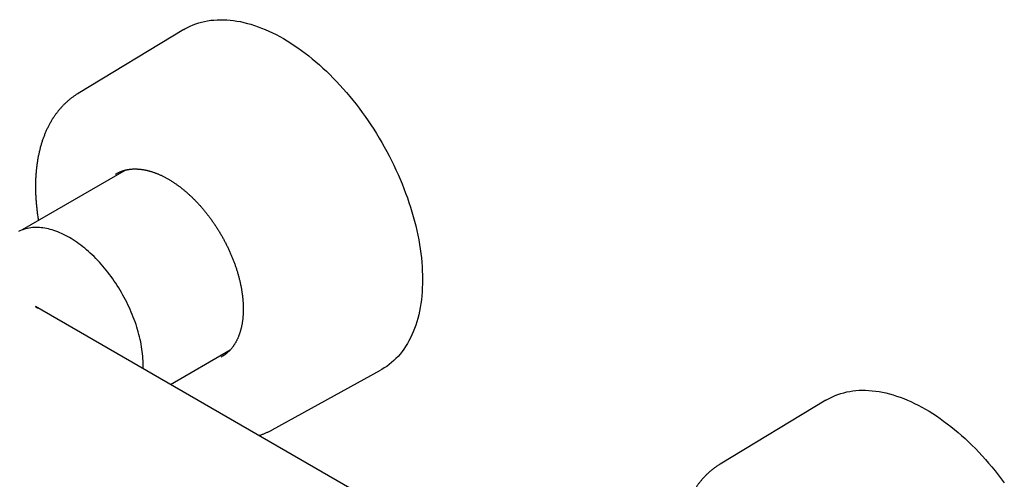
# Model space of a CAD drawing. Header units: millimetres. Extents: x 8 to 905, y 12 to 449.
# Tile 12 of 13: x 730 to 892, y 173 to 249. Entities that reach past the tile are written whole.
import ezdxf

# ---------------------------------------------------------------- set-up
doc = ezdxf.new("R2010")
doc.units = ezdxf.units.MM

msp = doc.modelspace()

# ---------------------------------------------------------------- linework, layer by layer
at = {"color": 7, "linetype": 'Continuous', "lineweight": 30}
for p, q in [((756.71, 247.44), (739.22, 236.86)), ((747.19, 224.26), (730.01, 214.33)), ((824.21, 148.53), (732.18, 201.66)), ((754.47, 188.79), (764.37, 194.51)), ((771.29, 181.3), (789.2, 191.15)), ((862.77, 186.21), (845.28, 175.63))]:
    msp.add_line(p, q, dxfattribs=at)
at = {"color": 7, "linetype": 'Continuous', "lineweight": 30, "flags": 128}
for points in [[(756.71, 247.44), (756.89, 247.55), (757.33, 247.79), (757.77, 248.01), (758.22, 248.2), (758.68, 248.38), (759.15, 248.54), (759.64, 248.67), (760.13, 248.79), (760.63, 248.89), (761.14, 248.97), (761.65, 249.02), (762.18, 249.06), (762.71, 249.07), (763.25, 249.07), (763.8, 249.05), (764.35, 249), (764.91, 248.94), (765.47, 248.85), (766.04, 248.75), (766.62, 248.62), (767.2, 248.47), (767.78, 248.31), (768.37, 248.12), (768.96, 247.92), (769.55, 247.69), (770.15, 247.45), (770.74, 247.19), (771.34, 246.9), (771.94, 246.6), (772.54, 246.28), (773.14, 245.94), (773.75, 245.59), (774.35, 245.21), (774.95, 244.82), (775.55, 244.41), (776.14, 243.99), (776.74, 243.54), (777.33, 243.08), (777.92, 242.61), (778.51, 242.11), (779.09, 241.61), (779.67, 241.08), (780.25, 240.55), (780.82, 239.99), (781.38, 239.43), (781.94, 238.85), (782.49, 238.25), (783.04, 237.65), (783.58, 237.03), (784.11, 236.4), (784.64, 235.76), (785.15, 235.1), (785.66, 234.44), (786.16, 233.76), (786.65, 233.08), (787.13, 232.38), (787.61, 231.68), (788.07, 230.97), (788.52, 230.25), (788.96, 229.52), (789.39, 228.79), (789.81, 228.05), (790.22, 227.3), (790.62, 226.55), (791, 225.8), (791.38, 225.04), (791.74, 224.27), (792.08, 223.5), (792.42, 222.73), (792.74, 221.96), (793.05, 221.19), (793.34, 220.41), (793.62, 219.63), (793.89, 218.86), (794.14, 218.08), (794.38, 217.31), (794.6, 216.53), (794.81, 215.76), (795, 214.99), (795.18, 214.22), (795.34, 213.46), (795.49, 212.7), (795.62, 211.95), (795.74, 211.2), (795.84, 210.45), (795.93, 209.72), (796, 208.99), (796.05, 208.26), (796.09, 207.55), (796.12, 206.84), (796.13, 206.14), (796.12, 205.45), (796.09, 204.77), (796.05, 204.1), (796, 203.44), (795.93, 202.79), (795.84, 202.15), (795.74, 201.53), (795.62, 200.91), (795.49, 200.31), (795.34, 199.72), (795.18, 199.15), (795, 198.59), (794.81, 198.04), (794.6, 197.51), (794.38, 196.99), (794.14, 196.49), (793.89, 196.01), (793.62, 195.54), (793.34, 195.09), (793.05, 194.65), (792.74, 194.23), (792.42, 193.83), (792.08, 193.44), (791.74, 193.08), (791.38, 192.73), (791, 192.4), (790.62, 192.08), (790.22, 191.79), (789.81, 191.52), (789.39, 191.26), (789.2, 191.15)], [(745.43, 223.56), (745.54, 223.62), (745.65, 223.68)], [(749.98, 191.39), (749.98, 191.59), (749.99, 191.96), (749.98, 192.33), (749.97, 192.7), (749.95, 193.08), (749.92, 193.47), (749.88, 193.85), (749.84, 194.25), (749.78, 194.64), (749.72, 195.04), (749.65, 195.44), (749.57, 195.84), (749.48, 196.25), (749.39, 196.65), (749.29, 197.06), (749.18, 197.47), (749.06, 197.88), (748.93, 198.29), (748.8, 198.7), (748.66, 199.12), (748.51, 199.53), (748.35, 199.94), (748.19, 200.35), (748.02, 200.76), (747.84, 201.17), (747.66, 201.58), (747.47, 201.98), (747.27, 202.39), (747.06, 202.79), (746.85, 203.19), (746.64, 203.58), (746.41, 203.98), (746.19, 204.37), (745.95, 204.75), (745.71, 205.13), (745.47, 205.51), (745.21, 205.88), (744.96, 206.25), (744.7, 206.62), (744.43, 206.97), (744.16, 207.33), (743.89, 207.67), (743.61, 208.02), (743.33, 208.35), (743.04, 208.68), (742.75, 209), (742.46, 209.32), (742.16, 209.62), (741.86, 209.92), (741.56, 210.22), (741.25, 210.5), (740.95, 210.78), (740.64, 211.05), (740.33, 211.31), (740.01, 211.56), (739.7, 211.81), (739.38, 212.04), (739.06, 212.27), (738.75, 212.49), (738.43, 212.69), (738.11, 212.89), (737.79, 213.08), (737.47, 213.26), (737.15, 213.43), (736.83, 213.59), (736.51, 213.74), (736.2, 213.88), (735.88, 214.01), (735.57, 214.13), (735.25, 214.24), (734.94, 214.34), (734.63, 214.42), (734.33, 214.5), (734.02, 214.57), (733.72, 214.62), (733.42, 214.67), (733.12, 214.7), (732.83, 214.73), (732.54, 214.74), (732.25, 214.74), (731.97, 214.73), (731.69, 214.72), (731.42, 214.69), (731.15, 214.64), (730.88, 214.59), (730.62, 214.53), (730.36, 214.46), (730.11, 214.37), (729.87, 214.28), (729.63, 214.18), (729.39, 214.06)], [(763.09, 193.46), (762.99, 193.4), (762.88, 193.33)], [(862.77, 186.21), (862.96, 186.32), (863.39, 186.56), (863.83, 186.77), (864.29, 186.97), (864.75, 187.15), (865.22, 187.31), (865.7, 187.44), (866.19, 187.56), (866.69, 187.66), (867.2, 187.73), (867.72, 187.79), (868.25, 187.83), (868.78, 187.84), (869.32, 187.84), (869.86, 187.82), (870.42, 187.77), (870.98, 187.71), (871.54, 187.62), (872.11, 187.51), (872.68, 187.39), (873.26, 187.24), (873.85, 187.08), (874.43, 186.89), (875.02, 186.69), (875.62, 186.46), (876.21, 186.22), (876.81, 185.96), (877.41, 185.67), (878.01, 185.37), (878.61, 185.05), (879.21, 184.71), (879.81, 184.36), (880.41, 183.98), (881.01, 183.59), (881.61, 183.18), (882.21, 182.76), (882.81, 182.31), (883.4, 181.85), (883.99, 181.38), (884.58, 180.88), (885.16, 180.38), (885.74, 179.85), (886.31, 179.32), (886.88, 178.76), (887.45, 178.2), (888.01, 177.62), (888.56, 177.02), (889.1, 176.42), (889.64, 175.8), (890.18, 175.17), (890.7, 174.53), (891.22, 173.87), (891.73, 173.21), (892.23, 172.53)]]:
    msp.add_lwpolyline(points, dxfattribs=at)
at = {"color": 7, "linetype": 'Continuous', "lineweight": 30}
for points, knots in [([(739.22, 236.86), (739.19, 236.85), (739.1, 236.79), (738.93, 236.69), (738.73, 236.56), (738.54, 236.42), (738.34, 236.28), (738.15, 236.14), (737.96, 235.99), (737.77, 235.84), (737.58, 235.68), (737.4, 235.52), (737.22, 235.36), (737.04, 235.19), (736.87, 235.02), (736.7, 234.84), (736.53, 234.66), (736.36, 234.48), (736.2, 234.29), (736.04, 234.1), (735.88, 233.9), (735.73, 233.7), (735.57, 233.5), (735.42, 233.29), (735.28, 233.09), (735.18, 232.94), (735.1, 232.82), (735.02, 232.69), (734.91, 232.5), (734.77, 232.28), (734.64, 232.05), (734.51, 231.82), (734.39, 231.59), (734.27, 231.35), (734.15, 231.11), (734.03, 230.86), (733.92, 230.62), (733.81, 230.36), (733.71, 230.11), (733.61, 229.85), (733.51, 229.59), (733.41, 229.33), (733.32, 229.06), (733.23, 228.79), (733.15, 228.51), (733.07, 228.24), (732.99, 227.96), (732.92, 227.67), (732.85, 227.39), (732.78, 227.1), (732.72, 226.81), (732.66, 226.52), (732.6, 226.22), (732.55, 225.92), (732.5, 225.62), (732.46, 225.32), (732.41, 225.01), (732.38, 224.71), (732.34, 224.4), (732.31, 224.08), (732.28, 223.77), (732.26, 223.45), (732.24, 223.13), (732.22, 222.81), (732.21, 222.49), (732.2, 222.16), (732.2, 221.84), (732.19, 221.51), (732.2, 221.18), (732.2, 220.85), (732.21, 220.51), (732.22, 220.18), (732.24, 219.84), (732.26, 219.5), (732.28, 219.16), (732.31, 218.82), (732.34, 218.48), (732.37, 218.14), (732.41, 217.79), (732.45, 217.45), (732.49, 217.1), (732.54, 216.75), (732.59, 216.4), (732.63, 216.11), (732.66, 215.93), (732.67, 215.87)], [0, 0, 0, 0, 0.004465, 0.016378, 0.028292, 0.040209, 0.052131, 0.064059, 0.075994, 0.087939, 0.099893, 0.111859, 0.123837, 0.135829, 0.147836, 0.15986, 0.1719, 0.183958, 0.196034, 0.20813, 0.220246, 0.232382, 0.244539, 0.256718, 0.268918, 0.280523, 0.282376, 0.289203, 0.301469, 0.313748, 0.32605, 0.338372, 0.350716, 0.36308, 0.375464, 0.387868, 0.400292, 0.412733, 0.425193, 0.43767, 0.450163, 0.462672, 0.475196, 0.487734, 0.500285, 0.512849, 0.525425, 0.538012, 0.550609, 0.563215, 0.57583, 0.588453, 0.601084, 0.613721, 0.626363, 0.639012, 0.651664, 0.664321, 0.676982, 0.689645, 0.702311, 0.71498, 0.727649, 0.74032, 0.752992, 0.765665, 0.778337, 0.791009, 0.803681, 0.816352, 0.829022, 0.841691, 0.854359, 0.867025, 0.879689, 0.892352, 0.905012, 0.917671, 0.930327, 0.942982, 0.955633, 0.968283, 0.98093, 0.993575, 1, 1, 1, 1]), ([(745.65, 223.68), (745.68, 223.7), (745.76, 223.74), (745.89, 223.81), (746.04, 223.88), (746.19, 223.94), (746.35, 224.01), (746.5, 224.06), (746.66, 224.12), (746.82, 224.16), (746.98, 224.21), (747.15, 224.25), (747.31, 224.28), (747.48, 224.31), (747.65, 224.34), (747.82, 224.36), (747.99, 224.38), (748.17, 224.4), (748.34, 224.41), (748.52, 224.41), (748.7, 224.41), (748.88, 224.41), (749.06, 224.4), (749.25, 224.39), (749.43, 224.37), (749.62, 224.35), (749.81, 224.33), (749.99, 224.3), (750.18, 224.27), (750.38, 224.23), (750.57, 224.19), (750.76, 224.14), (750.96, 224.09), (751.15, 224.03), (751.35, 223.98), (751.54, 223.91), (751.74, 223.85), (751.94, 223.77), (752.14, 223.7), (752.34, 223.62), (752.54, 223.54), (752.74, 223.45), (752.94, 223.36), (753.14, 223.26), (753.34, 223.16), (753.55, 223.06), (753.75, 222.95), (753.95, 222.84), (754.15, 222.72), (754.36, 222.6), (754.56, 222.48), (754.76, 222.35), (754.96, 222.22), (755.17, 222.08), (755.37, 221.94), (755.57, 221.8), (755.77, 221.66), (755.97, 221.51), (756.18, 221.35), (756.38, 221.2), (756.58, 221.04), (756.78, 220.87), (756.97, 220.7), (757.17, 220.53), (757.37, 220.36), (757.56, 220.18), (757.76, 220), (757.95, 219.82), (758.15, 219.63), (758.34, 219.44), (758.53, 219.25), (758.72, 219.05), (758.91, 218.86), (759.1, 218.65), (759.28, 218.45), (759.47, 218.24), (759.65, 218.03), (759.83, 217.82), (760.01, 217.61), (760.19, 217.39), (760.37, 217.17), (760.55, 216.95), (760.72, 216.72), (760.89, 216.5), (761.06, 216.27), (761.23, 216.04), (761.4, 215.8), (761.56, 215.57), (761.72, 215.33), (761.88, 215.09), (762.04, 214.85), (762.2, 214.61), (762.35, 214.36), (762.5, 214.12), (762.65, 213.87), (762.8, 213.62), (762.95, 213.37), (763.09, 213.12), (763.23, 212.87), (763.36, 212.61), (763.5, 212.36), (763.63, 212.1), (763.76, 211.84), (763.89, 211.58), (764.01, 211.32), (764.14, 211.06), (764.25, 210.8), (764.37, 210.54), (764.48, 210.28), (764.59, 210.02), (764.7, 209.76), (764.81, 209.49), (764.91, 209.23), (765.01, 208.97), (765.11, 208.7), (765.2, 208.44), (765.29, 208.18), (765.38, 207.91), (765.46, 207.65), (765.54, 207.38), (765.62, 207.12), (765.69, 206.86), (765.76, 206.6), (765.83, 206.34), (765.9, 206.08), (765.96, 205.82), (766.02, 205.56), (766.07, 205.3), (766.13, 205.04), (766.18, 204.78), (766.22, 204.53), (766.26, 204.27), (766.3, 204.02), (766.34, 203.77), (766.37, 203.52), (766.4, 203.27), (766.43, 203.02), (766.45, 202.77), (766.47, 202.53), (766.49, 202.28), (766.5, 202.04), (766.51, 201.8), (766.51, 201.57), (766.52, 201.33), (766.52, 201.1), (766.51, 200.87), (766.5, 200.64), (766.49, 200.41), (766.48, 200.18), (766.46, 199.96), (766.44, 199.74), (766.42, 199.52), (766.39, 199.31), (766.36, 199.09), (766.33, 198.88), (766.29, 198.68), (766.25, 198.47), (766.21, 198.27), (766.16, 198.07), (766.11, 197.87), (766.06, 197.68), (766, 197.49), (765.94, 197.3), (765.88, 197.12), (765.81, 196.94), (765.74, 196.76), (765.67, 196.58), (765.6, 196.41), (765.52, 196.24), (765.44, 196.08), (765.35, 195.91), (765.27, 195.76), (765.18, 195.6), (765.1, 195.47), (765.05, 195.39), (765.03, 195.36)], [0, 0, 0, 0, 0.004175, 0.010077, 0.015978, 0.021877, 0.027774, 0.033669, 0.039559, 0.045447, 0.05133, 0.057208, 0.063082, 0.068951, 0.074814, 0.080673, 0.086527, 0.092375, 0.098219, 0.104057, 0.109891, 0.115721, 0.121546, 0.127367, 0.133185, 0.138999, 0.144809, 0.150617, 0.156422, 0.162224, 0.168024, 0.173821, 0.179617, 0.185412, 0.191204, 0.196996, 0.202786, 0.208576, 0.214365, 0.220153, 0.22594, 0.231727, 0.237514, 0.2433, 0.249087, 0.254873, 0.26066, 0.266446, 0.272233, 0.27802, 0.283807, 0.289594, 0.295381, 0.301169, 0.306958, 0.312746, 0.318535, 0.324325, 0.330115, 0.335905, 0.341695, 0.347487, 0.353278, 0.35907, 0.364863, 0.370655, 0.376449, 0.382242, 0.388036, 0.393831, 0.399626, 0.405421, 0.411217, 0.417013, 0.422809, 0.428605, 0.434402, 0.4402, 0.445997, 0.451795, 0.457593, 0.463391, 0.46919, 0.474989, 0.480788, 0.486587, 0.492386, 0.498186, 0.503985, 0.509785, 0.515585, 0.521385, 0.527185, 0.532985, 0.538785, 0.544585, 0.550385, 0.556185, 0.561986, 0.567786, 0.573586, 0.579386, 0.585186, 0.590986, 0.596785, 0.602585, 0.608384, 0.614184, 0.619983, 0.625782, 0.63158, 0.637379, 0.643177, 0.648975, 0.654773, 0.66057, 0.666367, 0.672164, 0.677961, 0.683757, 0.689553, 0.695348, 0.701144, 0.706938, 0.712733, 0.718526, 0.72432, 0.730113, 0.735906, 0.741698, 0.74749, 0.753281, 0.759072, 0.764862, 0.770652, 0.776441, 0.78223, 0.788019, 0.793807, 0.799595, 0.805382, 0.811169, 0.816956, 0.822742, 0.828528, 0.834313, 0.840099, 0.845884, 0.851669, 0.857455, 0.86324, 0.869025, 0.87481, 0.880596, 0.886382, 0.892169, 0.897956, 0.903744, 0.909533, 0.915323, 0.921114, 0.926907, 0.932701, 0.938497, 0.944295, 0.950095, 0.955898, 0.961704, 0.967513, 0.973325, 0.97914, 0.984959, 0.990782, 0.99661, 1, 1, 1, 1]), ([(732.17, 201.67), (732.18, 201.66), (732.21, 201.65), (732.24, 201.63), (732.27, 201.61), (732.29, 201.6), (732.32, 201.58), (732.34, 201.57), (732.37, 201.55), (732.41, 201.53), (732.47, 201.5), (732.53, 201.46), (732.58, 201.43), (732.6, 201.42)], [0, 0, 0, 0, 0.1373607, 0.2477686, 0.3322778, 0.3935592, 0.4369557, 0.4844067, 0.5404258, 0.6050041, 0.7237522, 0.863564, 1, 1, 1, 1]), ([(765.03, 195.36), (765.01, 195.34), (764.96, 195.26), (764.88, 195.14), (764.78, 195), (764.67, 194.87), (764.56, 194.73), (764.45, 194.6), (764.34, 194.48), (764.23, 194.36), (764.11, 194.24), (763.98, 194.12), (763.86, 194.01), (763.73, 193.91), (763.6, 193.81), (763.47, 193.71), (763.34, 193.61), (763.21, 193.53), (763.13, 193.48), (763.09, 193.45)], [0, 0, 0, 0, 0.03163, 0.092584, 0.153571, 0.21461, 0.275703, 0.33685, 0.39805, 0.459304, 0.52061, 0.581966, 0.64337, 0.704819, 0.766308, 0.827832, 0.889388, 0.950968, 1, 1, 1, 1]), ([(769.09, 180.35), (769.14, 180.37), (769.27, 180.41), (769.48, 180.48), (769.71, 180.57), (769.93, 180.65), (770.16, 180.74), (770.38, 180.84), (770.6, 180.94), (770.81, 181.04), (771.03, 181.15), (771.19, 181.24), (771.28, 181.29), (771.29, 181.3)], [0, 0, 0, 0, 0.068977, 0.169999, 0.270901, 0.371693, 0.472386, 0.572991, 0.673519, 0.773982, 0.874391, 0.974759, 1, 1, 1, 1]), ([(845.28, 175.63), (845.23, 175.6), (845.12, 175.53), (844.93, 175.41), (844.73, 175.28), (844.54, 175.14), (844.34, 175), (844.15, 174.86), (843.96, 174.71), (843.77, 174.55), (843.59, 174.4), (843.41, 174.24), (843.23, 174.07), (843.05, 173.9), (842.88, 173.73), (842.71, 173.55), (842.54, 173.37), (842.37, 173.18), (842.21, 172.99), (842.05, 172.8), (841.89, 172.61), (841.74, 172.41), (841.59, 172.2), (841.44, 171.99), (841.3, 171.78), (841.16, 171.57), (841.02, 171.35), (840.88, 171.12), (840.75, 170.9), (840.62, 170.67), (840.5, 170.44), (840.37, 170.2), (840.25, 169.96), (840.14, 169.71), (840.02, 169.47), (839.91, 169.22), (839.81, 168.96), (839.71, 168.71), (839.61, 168.45), (839.51, 168.18), (839.42, 167.92), (839.33, 167.65), (839.24, 167.37), (839.16, 167.1), (839.08, 166.82), (839.01, 166.54), (838.94, 166.25), (838.87, 165.97), (838.8, 165.68), (838.74, 165.38), (838.69, 165.09), (838.63, 164.79), (838.58, 164.49), (838.54, 164.19), (838.49, 163.88), (838.46, 163.58), (838.42, 163.27), (838.39, 162.96), (838.36, 162.64), (838.33, 162.33), (838.31, 162.01), (838.3, 161.69), (838.28, 161.36), (838.27, 161.04), (838.26, 160.71), (838.26, 160.39), (838.26, 160.06), (838.27, 159.73), (838.27, 159.39), (838.28, 159.06), (838.3, 158.72), (838.32, 158.39), (838.34, 158.05), (838.36, 157.71), (838.39, 157.36), (838.42, 157.02), (838.46, 156.68), (838.5, 156.33), (838.54, 155.98), (838.59, 155.64), (838.64, 155.29), (838.69, 154.96), (838.72, 154.74), (838.74, 154.64)], [0, 0, 0, 0, 0.008342, 0.020256, 0.032172, 0.044091, 0.056015, 0.067946, 0.079885, 0.091832, 0.103791, 0.115761, 0.127744, 0.139742, 0.151755, 0.163784, 0.175831, 0.187895, 0.199978, 0.212081, 0.224204, 0.236348, 0.248513, 0.260699, 0.272907, 0.285137, 0.297388, 0.309661, 0.321956, 0.334272, 0.346609, 0.358967, 0.371345, 0.383744, 0.396161, 0.408598, 0.421052, 0.433524, 0.446012, 0.458516, 0.471036, 0.48357, 0.496118, 0.508678, 0.521251, 0.533834, 0.546429, 0.559033, 0.571646, 0.584267, 0.596895, 0.609531, 0.622172, 0.634819, 0.647471, 0.660127, 0.672787, 0.68545, 0.698116, 0.710784, 0.723454, 0.736125, 0.748798, 0.761471, 0.774144, 0.786817, 0.799489, 0.812161, 0.824832, 0.837502, 0.850171, 0.862838, 0.875503, 0.888167, 0.900829, 0.913489, 0.926146, 0.938802, 0.951455, 0.964106, 0.976754, 0.9894, 1, 1, 1, 1])]:
    msp.add_open_spline(points, degree=3, knots=knots, dxfattribs=at)

doc.saveas('drawing.dxf')
